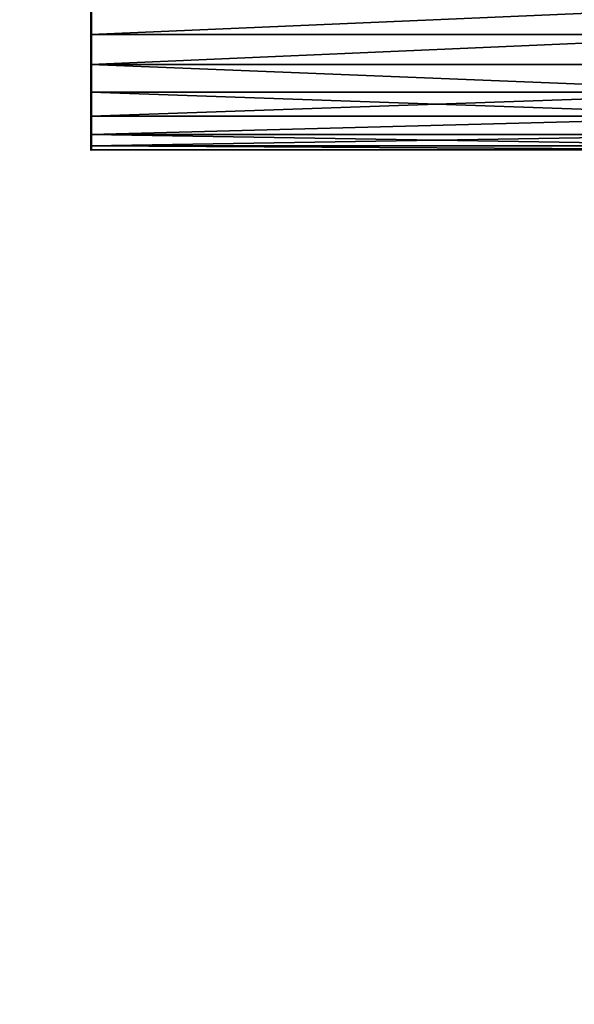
# Model space of a CAD drawing. Header units: millimetres. Extents: x 0 to 359, y -334 to 1.
# Tile 202 of 216: x 321 to 340, y -73 to -39. Entities that reach past the tile are written whole.
import ezdxf

# ---------------------------------------------------------------- set-up
doc = ezdxf.new("R2010")
doc.units = ezdxf.units.MM
doc.header["$MEASUREMENT"] = 0
doc.layers.add('0 Misc', color=7, linetype='Continuous', lineweight=35)
doc.layers.add('10 Raster Images', color=7, linetype='Continuous', lineweight=35)

msp = doc.modelspace()

# ---------------------------------------------------------------- linework, layer by layer
at = {"layer": '0 Misc', "color": 160, "linetype": 'Continuous', "lineweight": 25}
for p, q in [((323, -39.5, 11), (323, -38.465, 3.136)), ((323, -39.5, 330), (323, -38.465, 322.136)), ((323, -40.535, 10.864), (323, -39.5, 3)), ((323, -39.5, 11), (323, -39.5, 3)), ((323, -40.535, 329.864), (323, -39.5, 322)), ((323, -39.5, 330), (323, -39.5, 322)), ((323, -41.5, 10.464), (323, -40.535, 3.136)), ((323, -40.535, 10.864), (323, -40.535, 3.136)), ((323, -41.5, 329.464), (323, -40.535, 322.136)), ((323, -40.535, 329.864), (323, -40.535, 322.136)), ((323, -42.328, 9.828), (323, -41.5, 3.536)), ((323, -41.5, 10.464), (323, -41.5, 3.536)), ((323, -42.328, 328.828), (323, -41.5, 322.536)), ((323, -41.5, 329.464), (323, -41.5, 322.536)), ((323, -42.964, 9), (323, -42.328, 4.172)), ((323, -42.328, 9.828), (323, -42.328, 4.172)), ((323, -42.964, 328), (323, -42.328, 323.172)), ((323, -42.328, 328.828), (323, -42.328, 323.172)), ((323, -43.364, 8.035), (323, -42.964, 5)), ((323, -42.964, 9), (323, -42.964, 5)), ((323, -43.364, 327.035), (323, -42.964, 324)), ((323, -42.964, 328), (323, -42.964, 324)), ((323, -43.364, 8.035), (323, -43.364, 5.965)), ((323, -43.364, 327.035), (323, -43.364, 324.965))]:
    msp.add_line(p, q, dxfattribs=at).dxf.unprotected_set("ltscale", 0)
at = {"layer": '0 Misc', "color": 160, "linetype": 'Continuous', "lineweight": 50, "extrusion": (1, 0, 0)}
for centre in [(-39.5, 3, 323), (-39.5, 322, 323)]:
    msp.add_circle(centre, 4, dxfattribs=at).dxf.unprotected_set("ltscale", 0)
at = {"layer": '0 Misc', "color": 7, "lineweight": 25}
for points, invisible_edges in [([(347, -294.5, 13), (12, -0.5, 13), (12, -294.5, 13)], 1), ([(347, -294.5, 13), (347, -0.5, 13), (12, -0.5, 13)], 12), ([(347, -0.5, 1), (12, -294.5, 1), (12, -0.5, 1)], 1), ([(347, -0.5, 1), (347, -294.5, 1), (12, -294.5, 1)], 12), ([(347, -294.5, 332), (12, -0.5, 332), (12, -294.5, 332)], 1), ([(347, -294.5, 332), (347, -0.5, 332), (12, -0.5, 332)], 12)]:
    msp.add_3dface(points, dxfattribs=dict(at, invisible_edges=invisible_edges))
for points in [[(63.439, -256.939, 320), (12, -0.5, 320), (347, -0.5, 320)], [(63.439, -256.939, 320), (347, -0.5, 320), (63.75, -256.701, 320)], [(63.75, -256.701, 320), (347, -0.5, 320), (64.112, -256.551, 320)], [(64.112, -256.551, 320), (347, -0.5, 320), (64.5, -256.5, 320)], [(64.5, -256.5, 320), (347, -0.5, 320), (64.888, -256.551, 320)], [(64.888, -256.551, 320), (347, -0.5, 320), (65.25, -256.701, 320)], [(65.25, -256.701, 320), (347, -0.5, 320), (65.561, -256.939, 320)], [(65.561, -256.939, 320), (347, -0.5, 320), (65.799, -257.25, 320)], [(65.799, -257.25, 320), (347, -0.5, 320), (65.949, -257.612, 320)], [(65.949, -257.612, 320), (347, -0.5, 320), (66, -258, 320)], [(66, -258, 320), (347, -0.5, 320), (87.439, -256.939, 320)], [(87.439, -256.939, 320), (347, -0.5, 320), (87.75, -256.701, 320)], [(87.75, -256.701, 320), (347, -0.5, 320), (88.112, -256.551, 320)], [(88.112, -256.551, 320), (347, -0.5, 320), (88.5, -256.5, 320)], [(88.5, -256.5, 320), (347, -0.5, 320), (88.888, -256.551, 320)], [(88.888, -256.551, 320), (347, -0.5, 320), (89.25, -256.701, 320)], [(89.25, -256.701, 320), (347, -0.5, 320), (89.561, -256.939, 320)], [(89.561, -256.939, 320), (347, -0.5, 320), (89.799, -257.25, 320)], [(89.799, -257.25, 320), (347, -0.5, 320), (89.949, -257.612, 320)], [(89.949, -257.612, 320), (347, -0.5, 320), (90, -258, 320)], [(347, -294.5, 320), (90, -258, 320), (347, -0.5, 320)], [(323, -39.5, 11), (323, -38.465, 10.864), (347, -38.465, 10.864)], [(323, -39.5, 11), (347, -38.465, 10.864), (347, -39.5, 11)], [(347, -38.465, 3.136), (323, -39.5, 3), (347, -39.5, 3)], [(347, -38.465, 3.136), (323, -38.465, 3.136), (323, -39.5, 3)], [(323, -39.5, 330), (323, -38.465, 329.864), (347, -38.465, 329.864)], [(323, -39.5, 330), (347, -38.465, 329.864), (347, -39.5, 330)], [(347, -38.465, 322.136), (323, -39.5, 322), (347, -39.5, 322)], [(347, -38.465, 322.136), (323, -38.465, 322.136), (323, -39.5, 322)], [(323, -39.5, 11), (323, -39.5, 3), (323, -38.465, 3.136)], [(323, -39.5, 11), (323, -38.465, 3.136), (323, -38.465, 10.864)], [(323, -39.5, 330), (323, -39.5, 322), (323, -38.465, 322.136)], [(323, -39.5, 330), (323, -38.465, 322.136), (323, -38.465, 329.864)], [(323, -40.535, 10.864), (323, -39.5, 11), (347, -39.5, 11)], [(347, -40.535, 10.864), (323, -40.535, 10.864), (347, -39.5, 11)], [(347, -39.5, 3), (323, -40.535, 3.136), (347, -40.535, 3.136)], [(347, -39.5, 3), (323, -39.5, 3), (323, -40.535, 3.136)], [(323, -40.535, 329.864), (323, -39.5, 330), (347, -39.5, 330)], [(347, -40.535, 329.864), (323, -40.535, 329.864), (347, -39.5, 330)], [(347, -39.5, 322), (323, -40.535, 322.136), (347, -40.535, 322.136)], [(347, -39.5, 322), (323, -39.5, 322), (323, -40.535, 322.136)], [(323, -40.535, 10.864), (323, -40.535, 3.136), (323, -39.5, 3)], [(323, -40.535, 10.864), (323, -39.5, 3), (323, -39.5, 11)], [(323, -40.535, 329.864), (323, -40.535, 322.136), (323, -39.5, 322)], [(323, -40.535, 329.864), (323, -39.5, 322), (323, -39.5, 330)], [(347, -40.535, 10.864), (347, -41.5, 10.464), (323, -40.535, 10.864)], [(323, -40.535, 10.864), (347, -41.5, 10.464), (323, -41.5, 10.464)], [(323, -40.535, 3.136), (323, -41.5, 3.536), (347, -41.5, 3.536)], [(323, -40.535, 3.136), (347, -41.5, 3.536), (347, -40.535, 3.136)], [(347, -40.535, 329.864), (347, -41.5, 329.464), (323, -40.535, 329.864)], [(323, -40.535, 329.864), (347, -41.5, 329.464), (323, -41.5, 329.464)], [(323, -40.535, 322.136), (323, -41.5, 322.536), (347, -41.5, 322.536)], [(323, -40.535, 322.136), (347, -41.5, 322.536), (347, -40.535, 322.136)], [(323, -41.5, 10.464), (323, -41.5, 3.536), (323, -40.535, 3.136)], [(323, -41.5, 10.464), (323, -40.535, 3.136), (323, -40.535, 10.864)], [(323, -41.5, 329.464), (323, -41.5, 322.536), (323, -40.535, 322.136)], [(323, -41.5, 329.464), (323, -40.535, 322.136), (323, -40.535, 329.864)], [(323, -42.328, 9.828), (323, -42.328, 4.172), (323, -41.5, 3.536)], [(323, -41.5, 10.464), (347, -41.5, 10.464), (347, -42.328, 9.828)], [(323, -42.328, 9.828), (323, -41.5, 10.464), (347, -42.328, 9.828)], [(347, -41.5, 3.536), (323, -42.328, 4.172), (347, -42.328, 4.172)], [(347, -41.5, 3.536), (323, -41.5, 3.536), (323, -42.328, 4.172)], [(323, -41.5, 329.464), (347, -41.5, 329.464), (347, -42.328, 328.828)], [(323, -42.328, 328.828), (323, -41.5, 329.464), (347, -42.328, 328.828)], [(347, -41.5, 322.536), (323, -42.328, 323.172), (347, -42.328, 323.172)], [(347, -41.5, 322.536), (323, -41.5, 322.536), (323, -42.328, 323.172)], [(323, -42.328, 9.828), (323, -41.5, 3.536), (323, -41.5, 10.464)], [(323, -42.328, 328.828), (323, -42.328, 323.172), (323, -41.5, 322.536)], [(323, -42.328, 328.828), (323, -41.5, 322.536), (323, -41.5, 329.464)], [(323, -42.964, 9), (323, -42.964, 5), (323, -42.328, 4.172)], [(323, -42.964, 9), (323, -42.328, 4.172), (323, -42.328, 9.828)], [(323, -42.964, 9), (323, -42.328, 9.828), (347, -42.328, 9.828)], [(347, -42.964, 9), (323, -42.964, 9), (347, -42.328, 9.828)], [(323, -42.964, 5), (347, -42.964, 5), (347, -42.328, 4.172)], [(323, -42.328, 4.172), (323, -42.964, 5), (347, -42.328, 4.172)], [(323, -42.964, 328), (323, -42.328, 328.828), (347, -42.328, 328.828)], [(347, -42.964, 328), (323, -42.964, 328), (347, -42.328, 328.828)], [(323, -42.964, 324), (347, -42.964, 324), (347, -42.328, 323.172)], [(323, -42.328, 323.172), (323, -42.964, 324), (347, -42.328, 323.172)], [(323, -42.964, 328), (323, -42.964, 324), (323, -42.328, 323.172)], [(323, -42.964, 328), (323, -42.328, 323.172), (323, -42.328, 328.828)], [(323, -43.364, 8.035), (323, -43.364, 5.965), (323, -42.964, 5)], [(323, -43.364, 8.035), (323, -42.964, 5), (323, -42.964, 9)], [(347, -42.964, 9), (347, -43.364, 8.035), (323, -42.964, 9)], [(323, -42.964, 9), (347, -43.364, 8.035), (323, -43.364, 8.035)], [(347, -43.364, 5.965), (347, -42.964, 5), (323, -43.364, 5.965)], [(323, -43.364, 5.965), (347, -42.964, 5), (323, -42.964, 5)], [(347, -42.964, 328), (347, -43.364, 327.035), (323, -42.964, 328)], [(323, -42.964, 328), (347, -43.364, 327.035), (323, -43.364, 327.035)], [(347, -43.364, 324.965), (347, -42.964, 324), (323, -43.364, 324.965)], [(323, -43.364, 324.965), (347, -42.964, 324), (323, -42.964, 324)], [(323, -43.364, 327.035), (323, -43.364, 324.965), (323, -42.964, 324)], [(323, -43.364, 327.035), (323, -42.964, 324), (323, -42.964, 328)], [(323, -43.364, 5.965), (323, -43.364, 8.035), (323, -43.5, 7)], [(323, -43.364, 8.035), (347, -43.364, 8.035), (347, -43.5, 7)], [(323, -43.5, 7), (323, -43.364, 8.035), (347, -43.5, 7)], [(323, -43.364, 5.965), (323, -43.5, 7), (347, -43.5, 7)], [(347, -43.364, 5.965), (323, -43.364, 5.965), (347, -43.5, 7)], [(323, -43.364, 327.035), (347, -43.364, 327.035), (347, -43.5, 326)], [(323, -43.5, 326), (323, -43.364, 327.035), (347, -43.5, 326)], [(323, -43.364, 324.965), (323, -43.5, 326), (347, -43.5, 326)], [(347, -43.364, 324.965), (323, -43.364, 324.965), (347, -43.5, 326)], [(323, -43.364, 324.965), (323, -43.364, 327.035), (323, -43.5, 326)]]:
    msp.add_3dface(points, dxfattribs=at)
at = {"layer": '10 Raster Images', "color": 160, "linetype": 'Continuous', "lineweight": 25}
for p, q in [((323, -38.465, 3.136), (323, -39.5, 3)), ((323, -39.5, 11), (323, -38.465, 10.864)), ((323, -38.465, 322.136), (323, -39.5, 322)), ((323, -39.5, 330), (323, -38.465, 329.864)), ((323, -39.5, 3), (323, -40.535, 3.136)), ((323, -40.535, 10.864), (323, -39.5, 11)), ((323, -39.5, 322), (323, -40.535, 322.136)), ((323, -40.535, 329.864), (323, -39.5, 330)), ((323, -40.535, 3.136), (323, -41.5, 3.536)), ((323, -41.5, 10.464), (323, -40.535, 10.864)), ((323, -40.535, 322.136), (323, -41.5, 322.536)), ((323, -41.5, 329.464), (323, -40.535, 329.864)), ((323, -41.5, 3.536), (323, -42.328, 4.172)), ((323, -42.328, 9.828), (323, -41.5, 10.464)), ((323, -41.5, 322.536), (323, -42.328, 323.172)), ((323, -42.328, 328.828), (323, -41.5, 329.464)), ((323, -42.328, 4.172), (323, -42.964, 5)), ((323, -42.964, 9), (323, -42.328, 9.828)), ((323, -42.328, 323.172), (323, -42.964, 324)), ((323, -42.964, 328), (323, -42.328, 328.828)), ((323, -42.964, 5), (323, -43.364, 5.965)), ((323, -43.364, 8.035), (323, -42.964, 9)), ((323, -42.964, 324), (323, -43.364, 324.965)), ((323, -43.364, 327.035), (323, -42.964, 328)), ((323, -43.364, 5.965), (323, -43.5, 7)), ((323, -43.5, 7), (323, -43.364, 8.035)), ((323, -43.364, 324.965), (323, -43.5, 326)), ((323, -43.5, 326), (323, -43.364, 327.035))]:
    msp.add_line(p, q, dxfattribs=at).dxf.unprotected_set("ltscale", 0)

doc.saveas('drawing.dxf')
